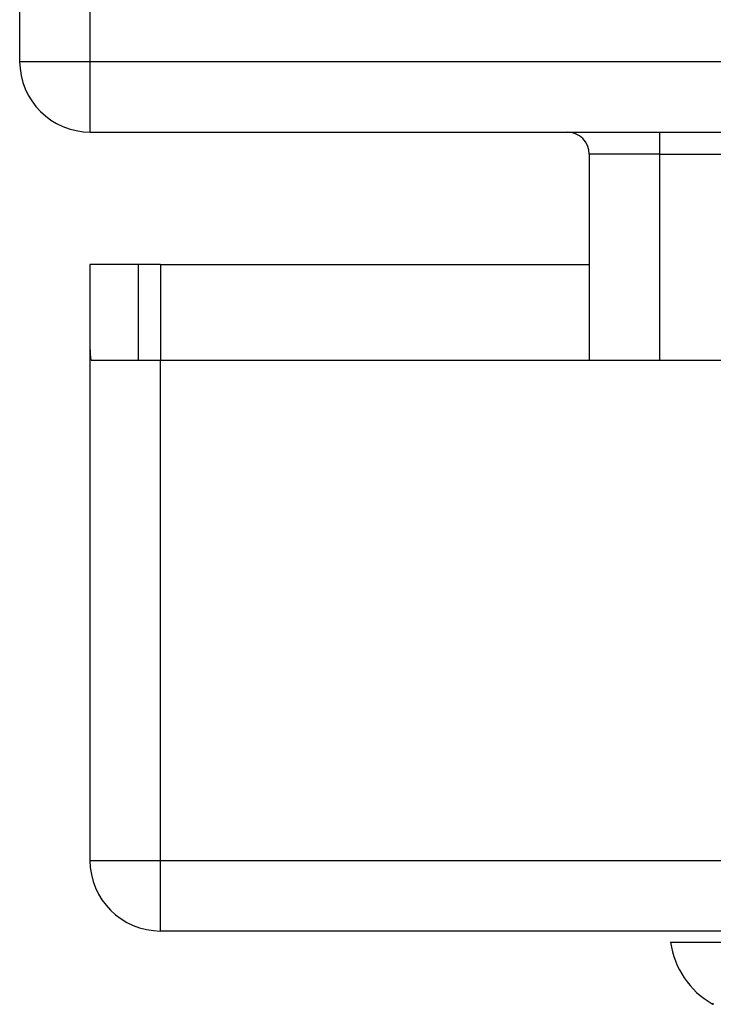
# Model space of a CAD drawing. Header units: inches. Extents: x 25 to 686, y 75 to 315.
# Tile 1 of 256: x 25.43 to 26.402, y 74.943 to 76.323. Entities that reach past the tile are written whole.
import ezdxf

# ---------------------------------------------------------------- set-up
doc = ezdxf.new("R2010")
doc.units = ezdxf.units.IN
doc.header["$MEASUREMENT"] = 0
doc.layers.add('Visible Edges(ANSI)', color=7, linetype='Continuous', lineweight=25)
doc.layers.add('Visible Tangent Edges(ANSI)', color=7, linetype='Continuous', lineweight=25)

msp = doc.modelspace()

# ---------------------------------------------------------------- linework, layer by layer
at = {"layer": 'Visible Edges(ANSI)'}
for p, q in [((25.4298, 86.0661), (25.4298, 76.2641)), ((25.5288, 76.1651), (91.3308, 76.1651)), ((26.228, 76.1341), (26.228, 75.8456)), ((25.5963, 75.9796), (25.5283, 75.9796)), ((25.5283, 75.9796), (25.5283, 75.8626)), ((25.6273, 75.9796), (25.5963, 75.9796)), ((25.5963, 75.8456), (25.5963, 75.9796)), ((25.6273, 75.9796), (26.228, 75.9796)), ((25.5283, 75.8626), (25.5283, 75.1446)), ((25.5298, 75.8456), (25.6273, 75.8456)), ((25.6273, 75.8456), (28.1853, 75.8456)), ((91.2323, 75.0456), (25.6273, 75.0456)), ((26.3421, 75.0298), (26.4149, 75.0298))]:
    msp.add_line(p, q, dxfattribs=at)
for centre, radius, start, end in [((25.5288, 76.2641), 0.099, 180, 270), ((26.197, 76.1341), 0.031, 0, 90), ((25.6273, 75.8626), 0.099, 180, 189.8877), ((25.6273, 75.1446), 0.099, 180, 270), ((26.4591, 75.0461), 0.1181, 187.9413, 240.1831), ((26.4053, 74.9522), 0.00984, 240.1831, 250.71)]:
    msp.add_arc(centre, radius, start, end, dxfattribs=at)
at = {"layer": 'Visible Tangent Edges(ANSI)'}
for p, q in [((25.5288, 76.2641), (25.5288, 86.0661)), ((25.4298, 76.2641), (25.5288, 76.2641)), ((25.5288, 76.1651), (25.5288, 76.2641)), ((25.5288, 76.2641), (90.5637, 76.2641)), ((26.327, 76.1341), (26.327, 76.1651)), ((26.327, 76.1341), (26.228, 76.1341)), ((26.327, 75.8456), (26.327, 76.1341)), ((26.327, 76.1341), (28.9985, 76.1341)), ((25.6273, 75.9796), (25.6273, 75.8456)), ((25.6273, 75.1446), (25.6273, 75.8456)), ((25.5283, 75.1446), (25.6273, 75.1446)), ((25.6273, 75.0456), (25.6273, 75.1446)), ((25.6273, 75.1446), (91.2323, 75.1446))]:
    msp.add_line(p, q, dxfattribs=at)
at = {"layer": 'Visible Tangent Edges(ANSI)', "flags": 128}
msp.add_lwpolyline([(26.4023, 74.9437), (26.4014, 74.9437), (26.4008, 74.9437), (26.4005, 74.9437), (26.4004, 74.9437)], dxfattribs=at)

doc.saveas('drawing.dxf')
